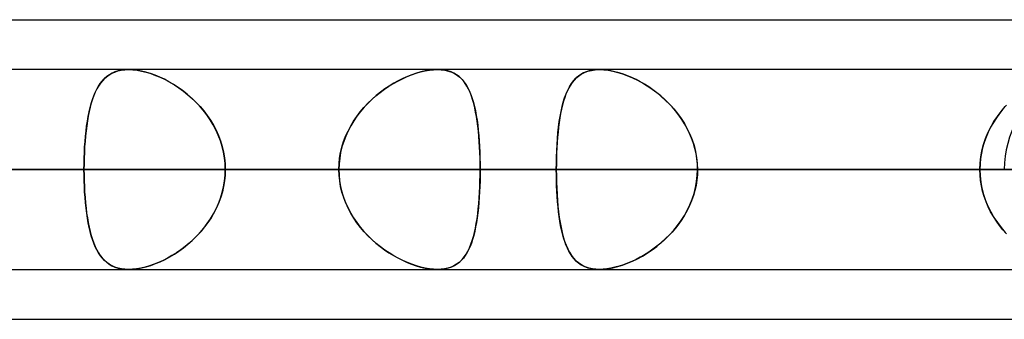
# Model space of a CAD drawing. Header units: millimetres. Extents: x -215 to 215, y -82 to 97.
# Tile 57 of 73: x 88.08 to 95.89, y 41.62 to 44. Entities that reach past the tile are written whole.
import ezdxf

# ---------------------------------------------------------------- set-up
doc = ezdxf.new("R2010")
doc.units = ezdxf.units.MM
doc.layers.add('MAIN-1', color=7, linetype='Continuous')
doc.layers.add('MAIN-2', color=7, linetype='Continuous')

msp = doc.modelspace()

# ---------------------------------------------------------------- linework, layer by layer
at = {"layer": 'MAIN-1'}
for p, q in [((57.1029, 44), (109.5547, 44)), ((108.8839, 43.6038), (-108.8839, 43.6038)), ((88.9401, 43.6037), (88.9403, 43.6038)), ((88.9403, 43.6038), (88.9405, 43.6038)), ((88.9405, 43.6038), (88.9406, 43.6038)), ((88.9406, 43.6038), (88.9408, 43.6038)), ((88.9408, 43.6038), (88.9409, 43.6038)), ((88.9409, 43.6038), (88.9411, 43.6038)), ((109.3184, 42.8112), (-109.3184, 42.8112)), ((-108.7738, 42.0187), (108.7738, 42.0187)), ((57.4771, 41.6225), (108.9024, 41.6225))]:
    msp.add_line(p, q, dxfattribs=at)
at = {"layer": 'MAIN-2'}
for p, q in [((88.7475, 43.5313), (88.7659, 43.5476)), ((88.7677, 43.5491), (88.7493, 43.533)), ((88.7659, 43.5476), (88.7857, 43.562)), ((88.7876, 43.5632), (88.7677, 43.5491)), ((88.7857, 43.562), (88.8073, 43.5745)), ((88.809, 43.5753), (88.7876, 43.5632)), ((88.8073, 43.5745), (88.8305, 43.5848)), ((88.8321, 43.5854), (88.809, 43.5753)), ((88.8305, 43.5848), (88.8555, 43.593)), ((88.857, 43.5934), (88.8321, 43.5854)), ((88.8555, 43.593), (88.8822, 43.5989)), ((88.8836, 43.5992), (88.857, 43.5934)), ((88.8822, 43.5989), (88.9104, 43.6025)), ((88.9116, 43.6026), (88.8836, 43.5992)), ((88.9104, 43.6025), (88.9401, 43.6037)), ((88.9411, 43.6038), (88.9116, 43.6026)), ((88.9411, 43.6038), (88.9735, 43.6025)), ((88.9731, 43.6025), (88.9411, 43.6038)), ((89.0065, 43.5988), (88.9731, 43.6025)), ((88.9735, 43.6025), (89.0076, 43.5987)), ((89.0415, 43.5926), (89.0065, 43.5988)), ((89.0076, 43.5987), (89.0432, 43.5922)), ((89.0773, 43.584), (89.0415, 43.5926)), ((89.0432, 43.5922), (89.0796, 43.5834)), ((89.1137, 43.5731), (89.0773, 43.584)), ((89.0796, 43.5834), (89.1166, 43.5721)), ((89.1504, 43.5599), (89.1137, 43.5731)), ((89.1166, 43.5721), (89.1541, 43.5585)), ((89.1874, 43.5446), (89.1504, 43.5599)), ((89.1541, 43.5585), (89.1917, 43.5427)), ((89.2243, 43.5272), (89.1874, 43.5446)), ((89.1917, 43.5427), (89.2294, 43.5247)), ((91.1147, 43.5317), (91.1509, 43.548)), ((91.1536, 43.5491), (91.1176, 43.533)), ((91.1509, 43.548), (91.1872, 43.5624)), ((91.1895, 43.5632), (91.1536, 43.5491)), ((91.1872, 43.5624), (91.2232, 43.5747)), ((91.2251, 43.5754), (91.1895, 43.5632)), ((91.2232, 43.5747), (91.2588, 43.5851)), ((91.2604, 43.5855), (91.2251, 43.5754)), ((91.2588, 43.5851), (91.2939, 43.5932)), ((91.295, 43.5934), (91.2604, 43.5855)), ((91.2939, 43.5932), (91.3279, 43.5991)), ((91.3287, 43.5992), (91.295, 43.5934)), ((91.3279, 43.5991), (91.3605, 43.6026)), ((91.361, 43.6026), (91.3287, 43.5992)), ((91.3605, 43.6026), (91.3918, 43.6038)), ((91.3919, 43.6037), (91.361, 43.6026)), ((91.3918, 43.6038), (91.4227, 43.6025)), ((91.4213, 43.6026), (91.3919, 43.6037)), ((91.4492, 43.5991), (91.4213, 43.6026)), ((91.4227, 43.6025), (91.4521, 43.5986)), ((91.4757, 43.5933), (91.4492, 43.5991)), ((91.4521, 43.5986), (91.4797, 43.5922)), ((91.5004, 43.5853), (91.4757, 43.5933)), ((91.4797, 43.5922), (91.5052, 43.5833)), ((91.5232, 43.5751), (91.5004, 43.5853)), ((91.5052, 43.5833), (91.5288, 43.5721)), ((91.5442, 43.5628), (91.5232, 43.5751)), ((91.5288, 43.5721), (91.5505, 43.5585)), ((91.5636, 43.5485), (91.5442, 43.5628)), ((91.5505, 43.5585), (91.5704, 43.5427)), ((91.5815, 43.5322), (91.5636, 43.5485)), ((91.5704, 43.5427), (91.5886, 43.5247)), ((92.4912, 43.5351), (92.5117, 43.5528)), ((92.5114, 43.5526), (92.4937, 43.5375)), ((92.5305, 43.5659), (92.5114, 43.5526)), ((92.5117, 43.5528), (92.5341, 43.568)), ((92.5512, 43.5773), (92.5305, 43.5659)), ((92.5341, 43.568), (92.5586, 43.5807)), ((92.5735, 43.5867), (92.5512, 43.5773)), ((92.5586, 43.5807), (92.5854, 43.5907)), ((92.5974, 43.5941), (92.5735, 43.5867)), ((92.5854, 43.5907), (92.6144, 43.598)), ((92.623, 43.5995), (92.5974, 43.5941)), ((92.6144, 43.598), (92.6453, 43.6023)), ((92.6499, 43.6027), (92.623, 43.5995)), ((92.6453, 43.6023), (92.6781, 43.6038)), ((92.6782, 43.6038), (92.6499, 43.6027)), ((92.6781, 43.6038), (92.7121, 43.6024)), ((92.7073, 43.6028), (92.6782, 43.6038)), ((92.7376, 43.5997), (92.7073, 43.6028)), ((92.7121, 43.6024), (92.7479, 43.5982)), ((92.7692, 43.5946), (92.7376, 43.5997)), ((92.7479, 43.5982), (92.7852, 43.5913)), ((92.8017, 43.5875), (92.7692, 43.5946)), ((92.7852, 43.5913), (92.8234, 43.5817)), ((92.8348, 43.5784), (92.8017, 43.5875)), ((92.8234, 43.5817), (92.8622, 43.5696)), ((92.8682, 43.5676), (92.8348, 43.5784)), ((92.8622, 43.5696), (92.9014, 43.5551)), ((92.9019, 43.5549), (92.8682, 43.5676)), ((92.9014, 43.5551), (92.9408, 43.5382)), ((92.9357, 43.5406), (92.9019, 43.5549)), ((92.9694, 43.5245), (92.9357, 43.5406)), ((88.6873, 43.4478), (88.7006, 43.4715)), ((88.702, 43.4737), (88.6885, 43.4501)), ((88.7006, 43.4715), (88.715, 43.4932)), ((88.7166, 43.4954), (88.702, 43.4737)), ((88.715, 43.4932), (88.7306, 43.5131)), ((88.7324, 43.5152), (88.7166, 43.4954)), ((88.7306, 43.5131), (88.7475, 43.5313)), ((88.7493, 43.533), (88.7324, 43.5152)), ((89.2609, 43.5079), (89.2243, 43.5272)), ((89.2294, 43.5247), (89.2669, 43.5046)), ((89.2974, 43.4865), (89.2609, 43.5079)), ((89.2669, 43.5046), (89.3039, 43.4824)), ((89.3336, 43.463), (89.2974, 43.4865)), ((89.3039, 43.4824), (89.3404, 43.4584)), ((89.3693, 43.4376), (89.3336, 43.463)), ((90.9723, 43.4483), (91.0074, 43.4719)), ((91.0102, 43.4737), (90.9749, 43.4501)), ((91.0074, 43.4719), (91.0429, 43.4936)), ((91.0459, 43.4954), (91.0102, 43.4737)), ((91.0429, 43.4936), (91.0786, 43.5135)), ((91.0817, 43.5152), (91.0459, 43.4954)), ((91.0786, 43.5135), (91.1147, 43.5317)), ((91.1176, 43.533), (91.0817, 43.5152)), ((91.5978, 43.5141), (91.5815, 43.5322)), ((91.5886, 43.5247), (91.6053, 43.5046)), ((91.6128, 43.4941), (91.5978, 43.5141)), ((91.6053, 43.5046), (91.6205, 43.4825)), ((91.6267, 43.4722), (91.6128, 43.4941)), ((91.6205, 43.4825), (91.6343, 43.4584)), ((91.6394, 43.4483), (91.6267, 43.4722)), ((92.4263, 43.4414), (92.4404, 43.4683)), ((92.4482, 43.4815), (92.4353, 43.4592)), ((92.4404, 43.4683), (92.4558, 43.4929)), ((92.4622, 43.502), (92.4482, 43.4815)), ((92.4558, 43.4929), (92.4726, 43.5151)), ((92.4774, 43.5206), (92.4622, 43.502)), ((92.4726, 43.5151), (92.4912, 43.5351)), ((92.4937, 43.5375), (92.4774, 43.5206)), ((92.9408, 43.5382), (92.9802, 43.5191)), ((93.0029, 43.507), (92.9694, 43.5245)), ((92.9802, 43.5191), (93.0193, 43.4977)), ((93.0362, 43.4878), (93.0029, 43.507)), ((93.0193, 43.4977), (93.058, 43.4742)), ((93.0692, 43.4669), (93.0362, 43.4878)), ((93.058, 43.4742), (93.096, 43.4486)), ((93.1019, 43.4444), (93.0692, 43.4669)), ((88.6531, 43.366), (88.6635, 43.3951)), ((88.6644, 43.3973), (88.6538, 43.3682)), ((88.6635, 43.3951), (88.6749, 43.4224)), ((88.676, 43.4246), (88.6644, 43.3973)), ((88.6749, 43.4224), (88.6873, 43.4478)), ((88.6885, 43.4501), (88.676, 43.4246)), ((89.3404, 43.4584), (89.3761, 43.4324)), ((89.4043, 43.4101), (89.3693, 43.4376)), ((89.3761, 43.4324), (89.4109, 43.4046)), ((89.4383, 43.3806), (89.4043, 43.4101)), ((89.4109, 43.4046), (89.4445, 43.375)), ((90.871, 43.3664), (90.9039, 43.3955)), ((90.906, 43.3973), (90.8729, 43.3681)), ((90.9039, 43.3955), (90.9378, 43.4228)), ((90.9401, 43.4246), (90.906, 43.3973)), ((90.9378, 43.4228), (90.9723, 43.4483)), ((90.9749, 43.4501), (90.9401, 43.4246)), ((91.6343, 43.4584), (91.6469, 43.4324)), ((91.6511, 43.4226), (91.6394, 43.4483)), ((91.6469, 43.4324), (91.6583, 43.4046)), ((91.6618, 43.3951), (91.6511, 43.4226)), ((91.6583, 43.4046), (91.6686, 43.375)), ((91.6715, 43.3657), (91.6618, 43.3951)), ((92.402, 43.3806), (92.4136, 43.4122)), ((92.4124, 43.4093), (92.4024, 43.3818)), ((92.4234, 43.4351), (92.4124, 43.4093)), ((92.4136, 43.4122), (92.4263, 43.4414)), ((92.4353, 43.4592), (92.4234, 43.4351)), ((93.096, 43.4486), (93.1332, 43.421)), ((93.1341, 43.4203), (93.1019, 43.4444)), ((93.1332, 43.421), (93.1693, 43.3915)), ((93.1657, 43.3946), (93.1341, 43.4203)), ((93.1964, 43.3673), (93.1657, 43.3946)), ((93.1693, 43.3915), (93.204, 43.3601)), ((88.6347, 43.3025), (88.6435, 43.3351)), ((88.6441, 43.3373), (88.6352, 43.3046)), ((88.6435, 43.3351), (88.6531, 43.366)), ((88.6538, 43.3682), (88.6441, 43.3373)), ((89.4713, 43.3492), (89.4383, 43.3806)), ((89.4445, 43.375), (89.4768, 43.3437)), ((89.5029, 43.3159), (89.4713, 43.3492)), ((89.4768, 43.3437), (89.5076, 43.3107)), ((89.533, 43.2808), (89.5029, 43.3159)), ((89.5076, 43.3107), (89.5369, 43.276)), ((90.8085, 43.3028), (90.8391, 43.3355)), ((90.8408, 43.3372), (90.8101, 43.3046)), ((90.8391, 43.3355), (90.871, 43.3664)), ((90.8729, 43.3681), (90.8408, 43.3372)), ((91.6686, 43.375), (91.6779, 43.3437)), ((91.6804, 43.3345), (91.6715, 43.3657)), ((91.6779, 43.3437), (91.6863, 43.3107)), ((91.6884, 43.3016), (91.6804, 43.3345)), ((91.6863, 43.3107), (91.6939, 43.2761)), ((92.3737, 43.2728), (92.3821, 43.3109)), ((92.3848, 43.3217), (92.3771, 43.2894)), ((92.3821, 43.3109), (92.3915, 43.3469)), ((92.3932, 43.3525), (92.3848, 43.3217)), ((92.3915, 43.3469), (92.402, 43.3806)), ((92.4024, 43.3818), (92.3932, 43.3525)), ((93.2262, 43.3384), (93.1964, 43.3673)), ((93.204, 43.3601), (93.2373, 43.3269)), ((93.2548, 43.308), (93.2262, 43.3384)), ((93.2373, 43.3269), (93.269, 43.2918)), ((93.2822, 43.2761), (93.2548, 43.308)), ((95.8679, 43.2728), (95.9001, 43.3109)), ((95.9099, 43.3217), (95.8814, 43.2894)), ((88.613, 43.1951), (88.6195, 43.2324)), ((88.6199, 43.2346), (88.6134, 43.1974)), ((88.6195, 43.2324), (88.6267, 43.2682)), ((88.6272, 43.2704), (88.6199, 43.2346)), ((88.6267, 43.2682), (88.6347, 43.3025)), ((88.6352, 43.3046), (88.6272, 43.2704)), ((89.5613, 43.2441), (89.533, 43.2808)), ((89.5369, 43.276), (89.5643, 43.2398)), ((89.5875, 43.2058), (89.5613, 43.2441)), ((89.5643, 43.2398), (89.5899, 43.2021)), ((90.7267, 43.1954), (90.7521, 43.2327)), ((90.7535, 43.2346), (90.7279, 43.1973)), ((90.7521, 43.2327), (90.7794, 43.2685)), ((90.7809, 43.2703), (90.7535, 43.2346)), ((90.7794, 43.2685), (90.8085, 43.3028)), ((90.8101, 43.3046), (90.7809, 43.2703)), ((91.6956, 43.2671), (91.6884, 43.3016)), ((91.6939, 43.2761), (91.7006, 43.2399)), ((91.7021, 43.2311), (91.6956, 43.2671)), ((91.7006, 43.2399), (91.7066, 43.2022)), ((91.7078, 43.1937), (91.7021, 43.2311)), ((92.3596, 43.1911), (92.3662, 43.2329)), ((92.3703, 43.2556), (92.3641, 43.2204)), ((92.3662, 43.2329), (92.3737, 43.2728)), ((92.3771, 43.2894), (92.3703, 43.2556)), ((93.269, 43.2918), (93.2989, 43.255)), ((93.308, 43.2429), (93.2822, 43.2761)), ((93.2989, 43.255), (93.3268, 43.2165)), ((93.3322, 43.2084), (93.308, 43.2429)), ((95.8101, 43.1911), (95.8378, 43.2329)), ((95.8545, 43.2556), (95.8292, 43.2204)), ((95.8378, 43.2329), (95.8679, 43.2728)), ((95.8814, 43.2894), (95.8545, 43.2556)), ((88.6023, 43.1165), (88.6073, 43.1564)), ((88.6076, 43.1586), (88.6026, 43.1185)), ((88.6073, 43.1564), (88.613, 43.1951)), ((88.6134, 43.1974), (88.6076, 43.1586)), ((89.6116, 43.1661), (89.5875, 43.2058)), ((89.5899, 43.2021), (89.6134, 43.1629)), ((89.6333, 43.125), (89.6116, 43.1661)), ((89.6134, 43.1629), (89.6346, 43.1223)), ((90.6822, 43.1167), (90.7033, 43.1567)), ((90.7044, 43.1586), (90.6831, 43.1184)), ((90.7033, 43.1567), (90.7267, 43.1954)), ((90.7279, 43.1973), (90.7044, 43.1586)), ((91.7066, 43.2022), (91.7119, 43.163)), ((91.7129, 43.155), (91.7078, 43.1937)), ((91.7119, 43.163), (91.7165, 43.1224)), ((91.7172, 43.115), (91.7129, 43.155)), ((92.3586, 43.1839), (92.3538, 43.1461)), ((92.354, 43.1478), (92.3596, 43.1911)), ((92.3641, 43.2204), (92.3586, 43.1839)), ((93.3268, 43.2165), (93.3525, 43.1764)), ((93.3547, 43.1727), (93.3322, 43.2084)), ((93.3525, 43.1764), (93.3758, 43.1347)), ((93.3752, 43.1358), (93.3547, 43.1727)), ((95.8057, 43.1839), (95.7842, 43.1461)), ((95.785, 43.1478), (95.8101, 43.1911)), ((95.8292, 43.2204), (95.8057, 43.1839)), ((88.5944, 43.0328), (88.598, 43.0752)), ((88.5982, 43.0771), (88.5945, 43.0346)), ((88.598, 43.0752), (88.6023, 43.1165)), ((88.6026, 43.1185), (88.5982, 43.0771)), ((89.6525, 43.0826), (89.6333, 43.125)), ((89.6346, 43.1223), (89.6535, 43.0804)), ((89.6691, 43.039), (89.6525, 43.0826)), ((89.6535, 43.0804), (89.6697, 43.0375)), ((90.6474, 43.033), (90.6635, 43.0754)), ((90.6642, 43.077), (90.6479, 43.0345)), ((90.6635, 43.0754), (90.6822, 43.1167)), ((90.6831, 43.1184), (90.6642, 43.077)), ((91.7165, 43.1224), (91.7204, 43.0805)), ((91.721, 43.0737), (91.7172, 43.115)), ((91.7204, 43.0805), (91.7237, 43.0375)), ((91.7242, 43.0315), (91.721, 43.0737)), ((92.345, 43.0564), (92.3491, 43.1028)), ((92.3495, 43.107), (92.3459, 43.0669)), ((92.3491, 43.1028), (92.354, 43.1478)), ((92.3538, 43.1461), (92.3495, 43.107)), ((93.3937, 43.0978), (93.3752, 43.1358)), ((93.3758, 43.1347), (93.3966, 43.0915)), ((93.4101, 43.0587), (93.3937, 43.0978)), ((93.3966, 43.0915), (93.4145, 43.047)), ((95.7435, 43.0564), (95.7628, 43.1028)), ((95.7647, 43.107), (95.7475, 43.0669)), ((95.7628, 43.1028), (95.785, 43.1478)), ((95.7842, 43.1461), (95.7647, 43.107)), ((88.5914, 42.9896), (88.5944, 43.0328)), ((88.5945, 43.0346), (88.5915, 42.9912)), ((89.6829, 42.9946), (89.6691, 43.039)), ((89.6697, 43.0375), (89.6832, 42.9935)), ((89.6937, 42.9496), (89.6829, 42.9946)), ((89.6832, 42.9935), (89.6939, 42.9486)), ((90.634, 42.9897), (90.6474, 43.033)), ((90.6479, 43.0345), (90.6344, 42.9911)), ((91.7237, 43.0375), (91.7264, 42.9936)), ((91.7267, 42.9885), (91.7242, 43.0315)), ((91.7264, 42.9936), (91.7285, 42.9487)), ((92.3392, 42.9602), (92.3417, 43.0087)), ((92.3428, 43.0258), (92.3403, 42.9841)), ((92.3417, 43.0087), (92.345, 43.0564)), ((92.3459, 43.0669), (92.3428, 43.0258)), ((93.4242, 43.0188), (93.4101, 43.0587)), ((93.4145, 43.047), (93.4295, 43.0014)), ((93.4358, 42.9782), (93.4242, 43.0188)), ((93.4295, 43.0014), (93.4414, 42.9547)), ((95.7147, 42.9602), (95.7274, 43.0087)), ((95.7327, 43.0258), (95.7205, 42.9841)), ((95.7274, 43.0087), (95.7435, 43.0564)), ((95.7475, 43.0669), (95.7327, 43.0258)), ((88.5874, 42.9014), (88.5891, 42.9458)), ((88.5891, 42.9471), (88.5875, 42.9024)), ((88.5915, 42.9912), (88.5891, 42.9471)), ((88.5891, 42.9458), (88.5914, 42.9896)), ((89.7015, 42.9039), (89.6937, 42.9496)), ((89.6939, 42.9486), (89.7016, 42.9032)), ((90.6158, 42.9014), (90.6234, 42.9458)), ((90.6237, 42.9471), (90.616, 42.9023)), ((90.6234, 42.9458), (90.634, 42.9897)), ((90.6344, 42.9911), (90.6237, 42.9471)), ((91.7287, 42.9449), (91.7267, 42.9885)), ((91.7285, 42.9487), (91.73, 42.9032)), ((91.7301, 42.9008), (91.7287, 42.9449)), ((92.3384, 42.9417), (92.337, 42.8987)), ((92.3374, 42.9111), (92.3392, 42.9602)), ((92.3403, 42.9841), (92.3384, 42.9417)), ((93.445, 42.9371), (93.4358, 42.9782)), ((93.4414, 42.9547), (93.45, 42.9073)), ((93.4515, 42.8956), (93.445, 42.9371)), ((95.7109, 42.9417), (95.7039, 42.8987)), ((95.7056, 42.9111), (95.7147, 42.9602)), ((95.7205, 42.9841), (95.7109, 42.9417)), ((88.5865, 42.857), (88.5862, 42.8112)), ((88.5862, 42.8112), (88.5865, 42.8565)), ((88.5875, 42.9024), (88.5865, 42.857)), ((88.5865, 42.8565), (88.5874, 42.9014)), ((89.7062, 42.8578), (89.7015, 42.9039)), ((89.7016, 42.9032), (89.7062, 42.8574)), ((89.7078, 42.8112), (89.7062, 42.8578)), ((89.7062, 42.8574), (89.7078, 42.8112)), ((90.6113, 42.857), (90.6097, 42.8112)), ((90.6097, 42.8112), (90.6112, 42.8565)), ((90.6112, 42.8565), (90.6158, 42.9014)), ((90.616, 42.9023), (90.6113, 42.857)), ((91.73, 42.9032), (91.7309, 42.8574)), ((91.7309, 42.8562), (91.7301, 42.9008)), ((91.7309, 42.8574), (91.7312, 42.8112)), ((91.7312, 42.8112), (91.7309, 42.8562)), ((92.3359, 42.8112), (92.3363, 42.8614)), ((92.3362, 42.8552), (92.3359, 42.8112)), ((92.337, 42.8987), (92.3362, 42.8552)), ((92.3363, 42.8614), (92.3374, 42.9111)), ((93.45, 42.9073), (93.4551, 42.8594)), ((93.4555, 42.8536), (93.4515, 42.8956)), ((93.4551, 42.8594), (93.4569, 42.8112)), ((93.4569, 42.8112), (93.4555, 42.8536)), ((95.6982, 42.8112), (95.7001, 42.8614)), ((95.6997, 42.8552), (95.6982, 42.8112)), ((95.7039, 42.8987), (95.6997, 42.8552)), ((95.7001, 42.8614), (95.7056, 42.9111)), ((-109.3184, 42.8112), (109.3184, 42.8112)), ((-108.1031, 42.8112), (108.1031, 42.8112)), ((108.1031, 42.8112), (-108.1031, 42.8112)), ((100.4781, 42.8112), (-100.4781, 42.8112)), ((-100.4781, 42.8112), (100.4781, 42.8112)), ((-99.3568, 42.8112), (99.3568, 42.8112)), ((99.3568, 42.8112), (-99.3568, 42.8112)), ((91.7312, 42.8112), (-91.7312, 42.8112)), ((-91.7312, 42.8112), (91.7312, 42.8112)), ((-90.6097, 42.8112), (90.6097, 42.8112)), ((90.6097, 42.8112), (-90.6097, 42.8112)), ((95.8925, 42.8112), (71.0851, 42.8112)), ((71.0851, 42.8112), (95.8925, 42.8112)), ((72.2072, 42.8112), (97.4775, 42.8112)), ((97.4775, 42.8112), (72.2072, 42.8112)), ((108.2555, 42.8112), (79.8366, 42.8112)), ((79.8366, 42.8112), (108.2555, 42.8112)), ((80.9584, 42.8112), (109.8405, 42.8112)), ((109.8405, 42.8112), (80.9584, 42.8112)), ((88.5862, 42.8112), (80.9584, 42.8112)), ((80.9584, 42.8112), (88.5862, 42.8112)), ((82.9832, 42.8112), (90.6097, 42.8112)), ((90.6097, 42.8112), (82.9832, 42.8112)), ((92.3359, 42.8112), (84.7134, 42.8112)), ((84.7134, 42.8112), (92.3359, 42.8112)), ((88.0757, 42.8112), (95.6982, 42.8112)), ((95.6982, 42.8112), (88.0757, 42.8112)), ((120.6185, 42.8112), (88.5862, 42.8112)), ((88.5862, 42.8112), (120.6185, 42.8112)), ((88.5865, 42.7655), (88.5862, 42.8112)), ((88.5862, 42.8112), (88.5865, 42.766)), ((88.5865, 42.766), (88.5875, 42.7211)), ((88.5875, 42.7202), (88.5865, 42.7655)), ((89.7016, 42.7193), (89.7062, 42.7651)), ((89.7063, 42.7663), (89.7019, 42.7217)), ((89.7062, 42.7651), (89.7078, 42.8112)), ((89.7078, 42.8112), (89.7063, 42.7663)), ((89.7078, 42.8112), (122.2035, 42.8112)), ((122.2035, 42.8112), (89.7078, 42.8112)), ((97.3343, 42.8112), (89.7078, 42.8112)), ((89.7078, 42.8112), (97.3343, 42.8112)), ((90.6097, 42.8112), (90.6112, 42.766)), ((90.6113, 42.7655), (90.6097, 42.8112)), ((90.6112, 42.766), (90.6158, 42.7211)), ((90.616, 42.7202), (90.6113, 42.7655)), ((91.73, 42.7193), (91.7309, 42.7651)), ((91.7309, 42.7663), (91.7301, 42.7217)), ((91.7309, 42.7651), (91.7312, 42.8112)), ((91.7312, 42.8112), (91.7309, 42.7663)), ((91.7312, 42.8112), (99.3568, 42.8112)), ((99.3568, 42.8112), (91.7312, 42.8112)), ((92.3359, 42.8112), (95.6982, 42.8112)), ((95.6982, 42.8112), (92.3359, 42.8112)), ((92.3362, 42.7673), (92.3359, 42.8112)), ((92.3359, 42.8112), (92.3363, 42.7611)), ((92.337, 42.7238), (92.3362, 42.7673)), ((92.3363, 42.7611), (92.3374, 42.7114)), ((93.45, 42.7152), (93.4551, 42.7631)), ((93.4555, 42.7689), (93.4515, 42.7269)), ((93.4551, 42.7631), (93.4569, 42.8112)), ((93.4569, 42.8112), (93.4555, 42.7689)), ((96.8192, 42.8112), (93.4569, 42.8112)), ((101.0792, 42.8112), (93.4569, 42.8112)), ((93.4569, 42.8112), (96.8192, 42.8112)), ((93.4569, 42.8112), (101.0792, 42.8112)), ((95.6982, 42.8112), (95.7001, 42.7611)), ((95.6997, 42.7673), (95.6982, 42.8112)), ((95.7039, 42.7238), (95.6997, 42.7673)), ((95.7001, 42.7611), (95.7056, 42.7114)), ((88.5875, 42.7211), (88.5891, 42.6766)), ((88.5891, 42.6755), (88.5875, 42.7202)), ((89.6939, 42.6739), (89.7016, 42.7193)), ((89.7019, 42.7217), (89.6946, 42.6775)), ((90.6158, 42.7211), (90.6234, 42.6767)), ((90.6237, 42.6754), (90.616, 42.7202)), ((91.7285, 42.6738), (91.73, 42.7193)), ((91.7301, 42.7217), (91.7287, 42.6776)), ((92.3384, 42.6808), (92.337, 42.7238)), ((92.3374, 42.7114), (92.3392, 42.6623)), ((92.3403, 42.6384), (92.3384, 42.6808)), ((93.445, 42.6854), (93.4358, 42.6443)), ((93.4414, 42.6678), (93.45, 42.7152)), ((93.4515, 42.7269), (93.445, 42.6854)), ((95.7109, 42.6808), (95.7039, 42.7238)), ((95.7056, 42.7114), (95.7147, 42.6623)), ((95.7205, 42.6384), (95.7109, 42.6808)), ((88.5891, 42.6766), (88.5914, 42.6327)), ((88.5915, 42.6314), (88.5891, 42.6755)), ((88.5914, 42.6327), (88.5944, 42.5895)), ((88.5945, 42.5881), (88.5915, 42.6314)), ((89.6697, 42.585), (89.6832, 42.629)), ((89.6845, 42.6339), (89.6717, 42.5909)), ((89.6832, 42.629), (89.6939, 42.6739)), ((89.6946, 42.6775), (89.6845, 42.6339)), ((90.6234, 42.6767), (90.634, 42.6328)), ((90.6344, 42.6314), (90.6237, 42.6754)), ((90.634, 42.6328), (90.6474, 42.5895)), ((90.6479, 42.588), (90.6344, 42.6314)), ((91.7237, 42.585), (91.7264, 42.6289)), ((91.7267, 42.634), (91.7242, 42.591)), ((91.7264, 42.6289), (91.7285, 42.6738)), ((91.7287, 42.6776), (91.7267, 42.634)), ((92.3392, 42.6623), (92.3417, 42.6138)), ((92.3428, 42.5967), (92.3403, 42.6384)), ((92.3417, 42.6138), (92.345, 42.5661)), ((93.4242, 42.6037), (93.4101, 42.5638)), ((93.4145, 42.5755), (93.4295, 42.6211)), ((93.4358, 42.6443), (93.4242, 42.6037)), ((93.4295, 42.6211), (93.4414, 42.6678)), ((95.7147, 42.6623), (95.7274, 42.6138)), ((95.7327, 42.5967), (95.7205, 42.6384)), ((95.7274, 42.6138), (95.7435, 42.5661)), ((88.5944, 42.5895), (88.598, 42.547)), ((88.5982, 42.5456), (88.5945, 42.5881)), ((88.598, 42.547), (88.6024, 42.5057)), ((88.6026, 42.5041), (88.5982, 42.5456)), ((89.6346, 42.5002), (89.6535, 42.5421)), ((89.6561, 42.5487), (89.6381, 42.5074)), ((89.6535, 42.5421), (89.6697, 42.585)), ((89.6717, 42.5909), (89.6561, 42.5487)), ((90.6474, 42.5895), (90.6635, 42.5471)), ((90.6642, 42.5455), (90.6479, 42.588)), ((90.6635, 42.5471), (90.6822, 42.5058)), ((90.6831, 42.5041), (90.6642, 42.5455)), ((91.7165, 42.5001), (91.7204, 42.542)), ((91.721, 42.5488), (91.7172, 42.5075)), ((91.7204, 42.542), (91.7237, 42.585)), ((91.7242, 42.591), (91.721, 42.5488)), ((92.3459, 42.5556), (92.3428, 42.5967)), ((92.345, 42.5661), (92.3491, 42.5197)), ((92.3495, 42.5155), (92.3459, 42.5556)), ((93.3937, 42.5247), (93.3752, 42.4867)), ((93.3758, 42.4878), (93.3966, 42.531)), ((93.4101, 42.5638), (93.3937, 42.5247)), ((93.3966, 42.531), (93.4145, 42.5755)), ((95.7475, 42.5556), (95.7327, 42.5967)), ((95.7435, 42.5661), (95.7628, 42.5197)), ((95.7647, 42.5155), (95.7475, 42.5556)), ((88.6024, 42.5057), (88.6074, 42.4657)), ((88.6076, 42.464), (88.6026, 42.5041)), ((88.6074, 42.4657), (88.6131, 42.4271)), ((88.6134, 42.4253), (88.6076, 42.464)), ((89.5899, 42.4204), (89.6134, 42.4596)), ((89.6177, 42.4674), (89.5951, 42.4286)), ((89.6134, 42.4596), (89.6346, 42.5002)), ((89.6381, 42.5074), (89.6177, 42.4674)), ((90.6822, 42.5058), (90.7033, 42.4658)), ((90.7044, 42.4639), (90.6831, 42.5041)), ((90.7033, 42.4658), (90.7267, 42.4271)), ((90.7279, 42.4252), (90.7044, 42.4639)), ((91.7066, 42.4203), (91.7119, 42.4595)), ((91.7129, 42.4675), (91.7078, 42.4288)), ((91.7119, 42.4595), (91.7165, 42.5001)), ((91.7172, 42.5075), (91.7129, 42.4675)), ((92.3491, 42.5197), (92.354, 42.4747)), ((92.3538, 42.4764), (92.3495, 42.5155)), ((92.3586, 42.4386), (92.3538, 42.4764)), ((92.354, 42.4747), (92.3596, 42.4314)), ((93.3268, 42.406), (93.3525, 42.4461)), ((93.3547, 42.4498), (93.3322, 42.4141)), ((93.3525, 42.4461), (93.3758, 42.4878)), ((93.3752, 42.4867), (93.3547, 42.4498)), ((95.7628, 42.5197), (95.785, 42.4747)), ((95.7842, 42.4764), (95.7647, 42.5155)), ((95.8057, 42.4386), (95.7842, 42.4764)), ((95.785, 42.4747), (95.8101, 42.4314)), ((88.6131, 42.4271), (88.6196, 42.3898)), ((88.6199, 42.3881), (88.6134, 42.4253)), ((88.6196, 42.3898), (88.6268, 42.3539)), ((88.6271, 42.3523), (88.6199, 42.3881)), ((89.5369, 42.3465), (89.5643, 42.3827)), ((89.5704, 42.3912), (89.5438, 42.3552)), ((89.5643, 42.3827), (89.5899, 42.4204)), ((89.5951, 42.4286), (89.5704, 42.3912)), ((90.7267, 42.4271), (90.7521, 42.3898)), ((90.7535, 42.3879), (90.7279, 42.4252)), ((90.7521, 42.3898), (90.7794, 42.354)), ((90.7809, 42.3522), (90.7535, 42.3879)), ((91.6939, 42.3464), (91.7006, 42.3826)), ((91.7021, 42.3914), (91.6956, 42.3554)), ((91.7006, 42.3826), (91.7066, 42.4203)), ((91.7078, 42.4288), (91.7021, 42.3914)), ((92.3641, 42.4021), (92.3586, 42.4386)), ((92.3596, 42.4314), (92.3662, 42.3896)), ((92.3703, 42.3669), (92.3641, 42.4021)), ((92.3662, 42.3896), (92.3737, 42.3497)), ((93.269, 42.3307), (93.2989, 42.3675)), ((93.308, 42.3796), (93.2822, 42.3464)), ((93.2989, 42.3675), (93.3268, 42.406)), ((93.3322, 42.4141), (93.308, 42.3796)), ((95.8292, 42.4021), (95.8057, 42.4386)), ((95.8101, 42.4314), (95.8378, 42.3896)), ((95.8545, 42.3669), (95.8292, 42.4021)), ((95.8378, 42.3896), (95.8679, 42.3497)), ((88.6268, 42.3539), (88.6348, 42.3196)), ((88.6352, 42.3181), (88.6271, 42.3523)), ((88.6348, 42.3196), (88.6436, 42.287)), ((88.644, 42.2855), (88.6352, 42.3181)), ((89.4768, 42.2788), (89.5076, 42.3118)), ((89.5154, 42.3207), (89.4854, 42.2878)), ((89.5076, 42.3118), (89.5369, 42.3465)), ((89.5438, 42.3552), (89.5154, 42.3207)), ((90.7794, 42.354), (90.8085, 42.3197)), ((90.8101, 42.3179), (90.7809, 42.3522)), ((90.8085, 42.3197), (90.8391, 42.287)), ((90.8408, 42.2853), (90.8101, 42.3179)), ((91.6779, 42.2788), (91.6863, 42.3118)), ((91.6884, 42.3209), (91.6804, 42.288)), ((91.6863, 42.3118), (91.6939, 42.3464)), ((91.6956, 42.3554), (91.6884, 42.3209)), ((92.3771, 42.3331), (92.3703, 42.3669)), ((92.3737, 42.3497), (92.3821, 42.3116)), ((92.3848, 42.3008), (92.3771, 42.3331)), ((92.3821, 42.3116), (92.3915, 42.2756)), ((92.3932, 42.27), (92.3848, 42.3008)), ((93.204, 42.2624), (93.2373, 42.2956)), ((93.2548, 42.3145), (93.2262, 42.2841)), ((93.2373, 42.2956), (93.269, 42.3307)), ((93.2822, 42.3464), (93.2548, 42.3145)), ((95.8814, 42.3331), (95.8545, 42.3669)), ((95.8679, 42.3497), (95.9001, 42.3116)), ((95.9099, 42.3008), (95.8814, 42.3331)), ((88.6436, 42.287), (88.6532, 42.2561)), ((88.6537, 42.2545), (88.644, 42.2855)), ((88.6532, 42.2561), (88.6637, 42.227)), ((88.6643, 42.2254), (88.6537, 42.2545)), ((88.6637, 42.227), (88.6751, 42.1997)), ((88.6758, 42.1981), (88.6643, 42.2254)), ((89.3761, 42.1901), (89.4109, 42.2179)), ((89.4217, 42.2272), (89.3884, 42.1996)), ((89.4109, 42.2179), (89.4445, 42.2475)), ((89.4541, 42.2566), (89.4217, 42.2272)), ((89.4445, 42.2475), (89.4768, 42.2788)), ((89.4854, 42.2878), (89.4541, 42.2566)), ((90.8391, 42.287), (90.871, 42.2561)), ((90.8729, 42.2544), (90.8408, 42.2853)), ((90.871, 42.2561), (90.9039, 42.227)), ((90.906, 42.2252), (90.8729, 42.2544)), ((90.9039, 42.227), (90.9378, 42.1997)), ((90.9401, 42.1979), (90.906, 42.2252)), ((91.6469, 42.1901), (91.6583, 42.2179)), ((91.6618, 42.2274), (91.6511, 42.1999)), ((91.6583, 42.2179), (91.6686, 42.2475)), ((91.6715, 42.2568), (91.6618, 42.2274)), ((91.6686, 42.2475), (91.6779, 42.2788)), ((91.6804, 42.288), (91.6715, 42.2568)), ((92.3915, 42.2756), (92.402, 42.2419)), ((92.4024, 42.2407), (92.3932, 42.27)), ((92.402, 42.2419), (92.4136, 42.2103)), ((92.4124, 42.2132), (92.4024, 42.2407)), ((92.4234, 42.1874), (92.4124, 42.2132)), ((93.1332, 42.2015), (93.1693, 42.231)), ((93.1657, 42.2279), (93.1341, 42.2022)), ((93.1964, 42.2552), (93.1657, 42.2279)), ((93.1693, 42.231), (93.204, 42.2624)), ((93.2262, 42.2841), (93.1964, 42.2552)), ((88.6751, 42.1997), (88.6875, 42.1742)), ((88.6883, 42.1727), (88.6758, 42.1981)), ((88.6875, 42.1742), (88.7009, 42.1506)), ((88.7019, 42.1491), (88.6883, 42.1727)), ((88.7009, 42.1506), (88.7153, 42.1289)), ((88.7164, 42.1274), (88.7019, 42.1491)), ((89.2669, 42.1179), (89.3039, 42.14)), ((89.3196, 42.1501), (89.2845, 42.1282)), ((89.3039, 42.14), (89.3404, 42.1641)), ((89.3543, 42.1739), (89.3196, 42.1501)), ((89.3404, 42.1641), (89.3761, 42.1901)), ((89.3884, 42.1996), (89.3543, 42.1739)), ((90.9378, 42.1997), (90.9723, 42.1742)), ((90.9749, 42.1724), (90.9401, 42.1979)), ((90.9723, 42.1742), (91.0074, 42.1506)), ((91.0102, 42.1488), (90.9749, 42.1724)), ((91.0074, 42.1506), (91.0429, 42.1289)), ((91.0459, 42.1271), (91.0102, 42.1488)), ((91.6053, 42.1179), (91.6205, 42.14)), ((91.6267, 42.1503), (91.6128, 42.1284)), ((91.6205, 42.14), (91.6343, 42.1641)), ((91.6394, 42.1742), (91.6267, 42.1503)), ((91.6343, 42.1641), (91.6469, 42.1901)), ((91.6511, 42.1999), (91.6394, 42.1742)), ((92.4136, 42.2103), (92.4263, 42.1811)), ((92.4353, 42.1633), (92.4234, 42.1874)), ((92.4263, 42.1811), (92.4404, 42.1542)), ((92.4482, 42.141), (92.4353, 42.1633)), ((92.4404, 42.1542), (92.4558, 42.1296)), ((92.4622, 42.1205), (92.4482, 42.141)), ((93.0362, 42.1347), (93.0029, 42.1155)), ((93.0193, 42.1248), (93.058, 42.1483)), ((93.0692, 42.1556), (93.0362, 42.1347)), ((93.058, 42.1483), (93.096, 42.1739)), ((93.1019, 42.1781), (93.0692, 42.1556)), ((93.096, 42.1739), (93.1332, 42.2015)), ((93.1341, 42.2022), (93.1019, 42.1781)), ((88.7153, 42.1289), (88.7309, 42.109)), ((88.7322, 42.1076), (88.7164, 42.1274)), ((88.7309, 42.109), (88.7479, 42.0909)), ((88.7491, 42.0897), (88.7322, 42.1076)), ((88.7479, 42.0909), (88.7663, 42.0746)), ((88.7674, 42.0736), (88.7491, 42.0897)), ((88.7663, 42.0746), (88.7862, 42.0602)), ((88.7873, 42.0595), (88.7674, 42.0736)), ((88.7862, 42.0602), (88.8078, 42.0478)), ((88.8087, 42.0473), (88.7873, 42.0595)), ((89.1423, 42.0595), (89.1069, 42.0472)), ((89.1166, 42.0504), (89.1541, 42.064)), ((89.178, 42.0738), (89.1423, 42.0595)), ((89.1541, 42.064), (89.1917, 42.0798)), ((89.2137, 42.0901), (89.178, 42.0738)), ((89.1917, 42.0798), (89.2294, 42.0978)), ((89.2492, 42.1082), (89.2137, 42.0901)), ((89.2294, 42.0978), (89.2669, 42.1179)), ((89.2845, 42.1282), (89.2492, 42.1082)), ((91.0429, 42.1289), (91.0786, 42.109)), ((91.0817, 42.1073), (91.0459, 42.1271)), ((91.0786, 42.109), (91.1147, 42.0908)), ((91.1176, 42.0895), (91.0817, 42.1073)), ((91.1147, 42.0908), (91.1509, 42.0745)), ((91.1536, 42.0734), (91.1176, 42.0895)), ((91.1509, 42.0745), (91.1872, 42.0601)), ((91.1895, 42.0593), (91.1536, 42.0734)), ((91.1872, 42.0601), (91.2232, 42.0478)), ((91.2251, 42.0471), (91.1895, 42.0593)), ((91.5442, 42.0597), (91.5232, 42.0474)), ((91.5288, 42.0504), (91.5505, 42.064)), ((91.5636, 42.074), (91.5442, 42.0597)), ((91.5505, 42.064), (91.5704, 42.0798)), ((91.5815, 42.0903), (91.5636, 42.074)), ((91.5704, 42.0798), (91.5886, 42.0978)), ((91.5978, 42.1084), (91.5815, 42.0903)), ((91.5886, 42.0978), (91.6053, 42.1179)), ((91.6128, 42.1284), (91.5978, 42.1084)), ((92.4558, 42.1296), (92.4726, 42.1074)), ((92.4774, 42.1019), (92.4622, 42.1205)), ((92.4726, 42.1074), (92.4912, 42.0874)), ((92.4937, 42.085), (92.4774, 42.1019)), ((92.4912, 42.0874), (92.5117, 42.0697)), ((92.5114, 42.0699), (92.4937, 42.085)), ((92.5305, 42.0566), (92.5114, 42.0699)), ((92.5117, 42.0697), (92.5341, 42.0545)), ((92.5512, 42.0452), (92.5305, 42.0566)), ((92.5341, 42.0545), (92.5586, 42.0418)), ((92.8682, 42.0549), (92.8348, 42.0441)), ((92.8622, 42.0529), (92.9014, 42.0674)), ((92.9019, 42.0676), (92.8682, 42.0549)), ((92.9014, 42.0674), (92.9408, 42.0843)), ((92.9357, 42.082), (92.9019, 42.0676)), ((92.9694, 42.098), (92.9357, 42.082)), ((92.9408, 42.0843), (92.9802, 42.1035)), ((93.0029, 42.1155), (92.9694, 42.098)), ((92.9802, 42.1035), (93.0193, 42.1248)), ((88.8078, 42.0478), (88.8311, 42.0375)), ((88.8318, 42.0372), (88.8087, 42.0473)), ((88.8311, 42.0375), (88.8562, 42.0293)), ((88.8566, 42.0292), (88.8318, 42.0372)), ((88.8562, 42.0293), (88.8829, 42.0234)), ((88.8832, 42.0234), (88.8566, 42.0292)), ((88.8829, 42.0234), (88.9112, 42.0199)), ((88.9111, 42.0199), (88.8832, 42.0234)), ((88.9405, 42.0187), (88.9111, 42.0199)), ((88.9112, 42.0199), (88.9411, 42.0187)), ((88.9714, 42.0198), (88.9405, 42.0187)), ((88.9411, 42.0187), (88.9735, 42.02)), ((89.0037, 42.0233), (88.9714, 42.0198)), ((88.9735, 42.02), (89.0076, 42.0238)), ((89.0373, 42.029), (89.0037, 42.0233)), ((89.0076, 42.0238), (89.0432, 42.0303)), ((89.0718, 42.0371), (89.0373, 42.029)), ((89.0432, 42.0303), (89.0796, 42.0391)), ((89.1069, 42.0472), (89.0718, 42.0371)), ((89.0796, 42.0391), (89.1166, 42.0504)), ((91.2232, 42.0478), (91.2588, 42.0374)), ((91.2604, 42.037), (91.2251, 42.0471)), ((91.2588, 42.0374), (91.2939, 42.0293)), ((91.295, 42.0291), (91.2604, 42.037)), ((91.2939, 42.0293), (91.3279, 42.0234)), ((91.3287, 42.0233), (91.295, 42.0291)), ((91.3279, 42.0234), (91.3605, 42.0199)), ((91.361, 42.0199), (91.3287, 42.0233)), ((91.3605, 42.0199), (91.3918, 42.0187)), ((91.3919, 42.0187), (91.361, 42.0199)), ((91.3918, 42.0187), (91.4227, 42.02)), ((91.4213, 42.0199), (91.3919, 42.0187)), ((91.4492, 42.0234), (91.4213, 42.0199)), ((91.4227, 42.02), (91.4521, 42.0238)), ((91.4757, 42.0292), (91.4492, 42.0234)), ((91.4521, 42.0238), (91.4797, 42.0303)), ((91.5004, 42.0372), (91.4757, 42.0292)), ((91.4797, 42.0303), (91.5052, 42.0392)), ((91.5232, 42.0474), (91.5004, 42.0372)), ((91.5052, 42.0392), (91.5288, 42.0504)), ((92.5735, 42.0358), (92.5512, 42.0452)), ((92.5586, 42.0418), (92.5854, 42.0318)), ((92.5974, 42.0284), (92.5735, 42.0358)), ((92.5854, 42.0318), (92.6144, 42.0245)), ((92.623, 42.023), (92.5974, 42.0284)), ((92.6144, 42.0245), (92.6453, 42.0202)), ((92.6499, 42.0198), (92.623, 42.023)), ((92.6453, 42.0202), (92.6781, 42.0187)), ((92.6782, 42.0187), (92.6499, 42.0198)), ((92.6781, 42.0187), (92.7121, 42.0201)), ((92.7073, 42.0197), (92.6782, 42.0187)), ((92.7376, 42.0228), (92.7073, 42.0197)), ((92.7121, 42.0201), (92.7479, 42.0243)), ((92.7692, 42.0279), (92.7376, 42.0228)), ((92.7479, 42.0243), (92.7852, 42.0312)), ((92.8017, 42.035), (92.7692, 42.0279)), ((92.7852, 42.0312), (92.8234, 42.0408)), ((92.8348, 42.0441), (92.8017, 42.035)), ((92.8234, 42.0408), (92.8622, 42.0529))]:
    msp.add_line(p, q, dxfattribs=at)
msp.add_arc((96.685, 42.8112), 0.7925, 0, 180.00002, dxfattribs=at)

doc.saveas('drawing.dxf')
